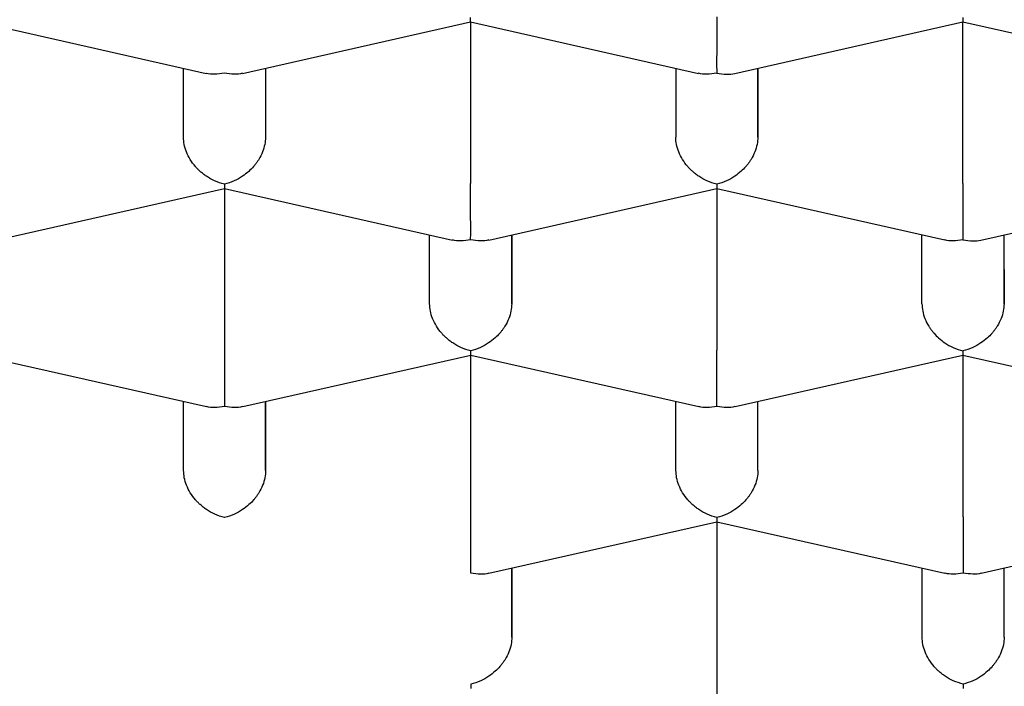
# Model space of a CAD drawing. Header units: millimetres. Extents: x 8 to 572, y 12 to 522.
# Tile 26 of 42: x 302.97 to 305.97, y 447.12 to 449.15. Entities that reach past the tile are written whole.
import ezdxf

# ---------------------------------------------------------------- set-up
doc = ezdxf.new("R2010")
doc.units = ezdxf.units.MM

msp = doc.modelspace()

# ---------------------------------------------------------------- linework, layer by layer
at = {"color": 7, "linetype": 'Continuous', "lineweight": 30}
for p, q in [((302.8398, 449.1468), (303.5349, 448.99)), ((303.6454, 448.9901), (304.3403, 449.1469)), ((304.3403, 449.1468), (305.0349, 448.9901)), ((304.3404, 449.1468), (304.3404, 448.6546)), ((305.1449, 448.9901), (305.8399, 449.1469)), ((305.8398, 449.147), (306.5349, 448.9903)), ((305.8404, 448.6547), (305.8404, 449.1469)), ((303.4653, 448.7955), (303.4652, 449.0058)), ((303.7152, 449.0058), (303.7153, 448.7956)), ((303.7153, 449.0058), (303.7153, 448.7956)), ((304.9652, 449.0059), (304.9653, 448.7956)), ((305.2152, 449.0059), (305.2153, 448.7957)), ((305.2153, 448.7957), (305.2153, 449.0059)), ((302.8956, 448.4824), (303.5901, 448.6392)), ((303.5901, 448.6393), (304.2852, 448.4825)), ((303.5906, 448.6391), (303.5906, 448.147)), ((304.3956, 448.4825), (305.0901, 448.6393)), ((305.0901, 448.6394), (305.7852, 448.4826)), ((305.0906, 448.6393), (305.0906, 448.1471)), ((305.8952, 448.4825), (306.5901, 448.6394)), ((304.2155, 448.288), (304.2154, 448.4982)), ((304.4654, 448.4983), (304.4655, 448.288)), ((304.4655, 448.288), (304.4655, 448.4983)), ((305.7155, 448.2881), (305.7154, 448.4984)), ((305.9654, 448.4984), (305.9655, 448.2881)), ((305.9655, 448.2881), (305.9655, 448.4984)), ((302.8403, 448.1316), (303.5354, 447.9749)), ((303.6459, 447.9749), (304.3408, 448.1317)), ((304.3408, 448.1316), (305.0354, 447.975)), ((304.3408, 447.6395), (304.3408, 448.1316)), ((305.1459, 447.975), (305.8403, 448.1317)), ((305.8403, 448.1318), (306.5354, 447.9751)), ((305.8408, 447.6396), (305.8408, 448.1317)), ((303.4658, 447.7804), (303.4657, 447.9906)), ((303.7157, 447.9907), (303.7158, 447.7804)), ((303.7158, 447.7804), (303.7158, 447.9907)), ((304.9658, 447.7805), (304.9657, 447.9907)), ((305.2158, 447.7805), (305.2157, 447.9908)), ((305.2158, 447.7805), (305.2158, 447.9908)), ((304.3961, 447.4674), (305.0906, 447.6241)), ((305.0905, 447.6242), (305.7856, 447.4675)), ((305.091, 447.6241), (305.091, 447.1319)), ((305.8961, 447.4675), (306.5906, 447.6242)), ((304.4659, 447.4831), (304.466, 447.2729)), ((304.466, 447.2729), (304.466, 447.4832)), ((305.716, 447.273), (305.7159, 447.4832)), ((305.966, 447.273), (305.9659, 447.4832)), ((305.966, 447.273), (305.966, 447.4833))]:
    msp.add_line(p, q, dxfattribs=at)
for points, knots in [([(295.565, 448.9143), (295.5658, 448.9481), (295.5674, 449.0158), (295.5805, 449.1173), (295.6013, 449.2185), (295.6307, 449.3194), (295.6684, 449.4199), (295.7144, 449.5198), (295.7687, 449.6191), (295.8312, 449.7178), (295.9018, 449.8155), (295.9811, 449.9132), (296.0695, 450.0106), (296.167, 450.1078), (296.2727, 450.2037), (296.3865, 450.2981), (296.5082, 450.391), (296.6378, 450.4822), (296.775, 450.5716), (296.9198, 450.6593), (297.0719, 450.745), (297.2327, 450.8295), (297.4024, 450.9126), (297.581, 450.9942), (297.7666, 451.0733), (297.959, 451.15), (298.1561, 451.2232), (298.3574, 451.2932), (298.5627, 451.3598), (298.7736, 451.4238), (298.9897, 451.485), (299.213, 451.5439), (299.4435, 451.6003), (299.6811, 451.6542), (299.9233, 451.7048), (300.1698, 451.7522), (300.4178, 451.7958), (300.667, 451.8358), (300.9172, 451.8721), (301.1704, 451.9052), (301.4262, 451.9349), (301.6868, 451.9616), (301.9521, 451.985), (302.2219, 452.0051), (302.4934, 452.0216), (302.7661, 452.0344), (303.0371, 452.0435), (303.3062, 452.0489), (303.573, 452.0509), (303.84, 452.0494), (304.1066, 452.0444), (304.3751, 452.0359), (304.6453, 452.0237), (304.917, 452.0078), (305.1871, 451.9882), (305.4554, 451.9651), (305.7188, 451.9387), (305.9773, 451.9091), (306.2308, 451.8764), (306.4814, 451.8405), (306.7288, 451.8013), (306.975, 451.7586), (307.2196, 451.7121), (307.4624, 451.662), (307.7008, 451.6086), (307.9343, 451.5521), (308.1605, 451.493), (308.3793, 451.4316), (308.5908, 451.368), (308.7968, 451.3016), (308.9971, 451.2327), (309.1932, 451.1605), (309.3847, 451.085), (309.5713, 451.0062), (309.751, 450.925), (309.9235, 450.8414), (310.0869, 450.7565), (310.2413, 450.6702), (310.387, 450.5828), (310.5252, 450.4936), (310.6558, 450.4026), (310.7797, 450.3091), (310.8964, 450.2131), (311.0058, 450.1147), (311.1066, 450.0148), (311.1986, 449.9137), (311.2829, 449.8098), (311.359, 449.7032), (311.4263, 449.5939), (311.4835, 449.4838), (311.531, 449.3721), (311.5683, 449.2591), (311.595, 449.1448), (311.6118, 449.0302), (311.614, 448.9536), (311.615, 448.9154)], [0, 0, 0, 0, 0.010304, 0.020615, 0.030929, 0.041241, 0.051545, 0.061848, 0.07216, 0.082474, 0.092786, 0.103089, 0.113676, 0.124271, 0.134869, 0.145465, 0.156051, 0.16663, 0.177218, 0.187809, 0.198397, 0.208976, 0.219862, 0.230758, 0.241657, 0.252553, 0.263439, 0.274018, 0.284606, 0.295197, 0.305785, 0.316364, 0.32725, 0.338146, 0.349045, 0.359941, 0.370827, 0.381406, 0.391994, 0.402585, 0.413172, 0.423752, 0.434638, 0.445534, 0.456433, 0.467328, 0.478215, 0.488794, 0.499382, 0.509973, 0.52056, 0.531139, 0.542026, 0.552922, 0.563821, 0.574716, 0.585603, 0.596182, 0.60677, 0.61736, 0.627948, 0.638527, 0.649414, 0.660309, 0.671208, 0.682104, 0.692991, 0.70357, 0.714157, 0.724748, 0.735336, 0.745915, 0.756802, 0.767697, 0.778596, 0.789492, 0.800378, 0.810958, 0.821545, 0.832136, 0.842724, 0.853303, 0.864189, 0.875085, 0.885984, 0.89688, 0.907766, 0.91917, 0.930581, 0.941993, 0.953397, 0.965044, 0.976698, 0.988353, 1, 1, 1, 1]), ([(304.3403, 449.1469), (304.3403, 449.1469), (304.3404, 449.1461), (304.3402, 449.1491), (304.3401, 449.1561), (304.3401, 449.1599)], [0, 0, 0, 0, 0.004211, 0.464951, 1, 1, 1, 1]), ([(305.0901, 449.1622), (305.0901, 449.1548), (305.0901, 449.1396), (305.0901, 449.1148), (305.0901, 449.0952), (305.0901, 449.0812), (305.0901, 449.0727), (305.0902, 449.0609), (305.09, 449.0451), (305.0898, 449.0256), (305.09, 449.0056), (305.0901, 448.996), (305.0902, 448.9908)], [0, 0, 0, 0, 0.111298, 0.227117, 0.348661, 0.390702, 0.433531, 0.477182, 0.573703, 0.692933, 0.835009, 1, 1, 1, 1]), ([(305.8401, 449.16), (305.84, 449.1562), (305.84, 449.149), (305.8398, 449.1466), (305.8398, 449.147), (305.8398, 449.147)], [0, 0, 0, 0, 0.536916, 0.99931, 1, 1, 1, 1]), ([(294.2401, 449.133), (294.2402, 449.1216), (294.2404, 449.1003), (294.2415, 449.0713), (294.2426, 449.0471), (294.2439, 449.0271), (294.2452, 449.009), (294.2465, 448.9926), (294.248, 448.9764), (294.2497, 448.9597), (294.2522, 448.9368), (294.2556, 448.9095), (294.2599, 448.8792), (294.2644, 448.8511), (294.2693, 448.8231), (294.2749, 448.7939), (294.2816, 448.7617), (294.2894, 448.7279), (294.2978, 448.6938), (294.3065, 448.6615), (294.3161, 448.6281), (294.3272, 448.5919), (294.3393, 448.5553), (294.3522, 448.5186), (294.3654, 448.4832), (294.3789, 448.449), (294.3902, 448.4217), (294.3995, 448.4001), (294.408, 448.3808), (294.4169, 448.3612), (294.4253, 448.3431), (294.4329, 448.3271), (294.4403, 448.3119), (294.448, 448.2963), (294.4566, 448.2794), (294.4658, 448.2615), (294.475, 448.244), (294.4839, 448.2275), (294.4929, 448.2111), (294.5031, 448.1929), (294.5152, 448.1717), (294.5283, 448.1493), (294.5429, 448.1252), (294.5586, 448.0999), (294.5759, 448.0727), (294.5944, 448.0444), (294.613, 448.0168), (294.6306, 447.9914), (294.6452, 447.9708), (294.6578, 447.9533), (294.67, 447.9368), (294.6848, 447.9169), (294.7037, 447.892), (294.7269, 447.8623), (294.7517, 447.8314), (294.777, 447.8008), (294.802, 447.7714), (294.8266, 447.743), (294.8506, 447.7162), (294.8727, 447.6919), (294.8925, 447.6705), (294.9108, 447.6512), (294.9296, 447.6316), (294.9509, 447.6097), (294.9755, 447.5849), (295.0023, 447.5584), (295.0301, 447.5317), (295.0578, 447.5055), (295.0853, 447.48), (295.1123, 447.4554), (295.1377, 447.4328), (295.1604, 447.4128), (295.1797, 447.3962), (295.1977, 447.3807), (295.2172, 447.3642), (295.2409, 447.3444), (295.2692, 447.3212), (295.3072, 447.2905), (295.3549, 447.253), (295.412, 447.2095), (295.4724, 447.1649), (295.5362, 447.1192), (295.5906, 447.0816), (295.6327, 447.0531), (295.6597, 447.0351), (295.6827, 447.02), (295.7014, 447.0078), (295.7159, 446.9984), (295.7274, 446.991), (295.7384, 446.984), (295.7517, 446.9755), (295.7687, 446.9647), (295.7885, 446.9523), (295.8201, 446.9326), (295.864, 446.9057), (295.9216, 446.8713), (295.9841, 446.8348), (296.0664, 446.788), (296.1679, 446.7323), (296.2886, 446.6691), (296.3821, 446.6222), (296.4455, 446.5912), (296.4765, 446.5763), (296.5039, 446.5633), (296.5275, 446.5521), (296.5473, 446.5427), (296.564, 446.535), (296.5797, 446.5277), (296.5995, 446.5185), (296.6263, 446.5062), (296.6612, 446.4904), (296.7025, 446.4719), (296.7485, 446.4516), (296.7971, 446.4304), (296.8681, 446.4), (296.9616, 446.361), (297.0714, 446.3169), (297.1754, 446.2764), (297.2752, 446.2386), (297.3797, 446.2003), (297.49, 446.1611), (297.5807, 446.1299), (297.6495, 446.1068), (297.6945, 446.0919), (297.7403, 446.0769), (297.7863, 446.062), (297.8307, 446.0479), (297.8736, 446.0344), (297.9134, 446.022), (297.9495, 446.0109), (297.9791, 446.0018), (298.0016, 445.9951), (298.0175, 445.9903), (298.0297, 445.9866), (298.0423, 445.9828), (298.0584, 445.978), (298.0786, 445.9721), (298.1083, 445.9633), (298.1477, 445.9518), (298.1969, 445.9377), (298.2574, 445.9205), (298.3304, 445.9002), (298.4175, 445.8765), (298.513, 445.8512), (298.6112, 445.8259), (298.7113, 445.8008), (298.8103, 445.7767), (298.9103, 445.753), (299.0084, 445.7305), (299.1037, 445.7092), (299.2125, 445.6855), (299.3334, 445.6601), (299.465, 445.6335), (299.5848, 445.6102), (299.6931, 445.5899), (299.7902, 445.5723), (299.8807, 445.5563), (299.9653, 445.5418), (300.0472, 445.5281), (300.1477, 445.5118), (300.2708, 445.4925), (300.4185, 445.4705), (300.5741, 445.4485), (300.7378, 445.4267), (300.9096, 445.4053), (301.0859, 445.3848), (301.266, 445.3655), (301.447, 445.3476), (301.6299, 445.331), (301.8125, 445.3161), (302.0239, 445.3005), (302.2642, 445.2852), (302.5329, 445.2714), (302.8, 445.2607), (303.0654, 445.2532), (303.3296, 445.2488), (303.5911, 445.2473), (303.8502, 445.2488), (304.1069, 445.2531), (304.3632, 445.2602), (304.6189, 445.2702), (304.8743, 445.283), (305.1309, 445.2988), (305.3886, 445.3176), (305.648, 445.3395), (305.909, 445.3648), (306.173, 445.3936), (306.4057, 445.422), (306.607, 445.4488), (306.7752, 445.4726), (306.9402, 445.4974), (307.0993, 445.5227), (307.251, 445.5481), (307.3954, 445.5734), (307.5327, 445.5986), (307.6631, 445.6236), (307.7783, 445.6465), (307.8796, 445.6673), (307.9698, 445.6863), (308.0618, 445.7062), (308.159, 445.7279), (308.2631, 445.7518), (308.3739, 445.778), (308.4911, 445.8066), (308.5934, 445.8325), (308.6796, 445.8548), (308.7481, 445.873), (308.8159, 445.8913), (308.8801, 445.9089), (308.9379, 445.9251), (308.9881, 445.9394), (309.0312, 445.9518), (309.0672, 445.9623), (309.0971, 445.9711), (309.121, 445.9781), (309.1404, 445.9839), (309.1589, 445.9895), (309.1799, 445.9958), (309.2083, 446.0044), (309.245, 446.0156), (309.2911, 446.0298), (309.3445, 446.0466), (309.4051, 446.0659), (309.4684, 446.0865), (309.5335, 446.108), (309.5996, 446.1303), (309.6679, 446.1537), (309.7361, 446.1777), (309.8023, 446.2013), (309.8774, 446.2287), (309.9604, 446.2597), (310.0499, 446.294), (310.1347, 446.3274), (310.2146, 446.3597), (310.29, 446.3909), (310.361, 446.421), (310.4289, 446.4504), (310.4945, 446.4794), (310.5452, 446.5023), (310.5809, 446.5186), (310.6009, 446.5279), (310.6172, 446.5354), (310.6291, 446.541), (310.6378, 446.5451), (310.6457, 446.5488), (310.6564, 446.5538), (310.6718, 446.5611), (310.6923, 446.5709), (310.7172, 446.5828), (310.7495, 446.5984), (310.79, 446.6183), (310.8394, 446.6429), (310.8933, 446.6702), (310.9595, 446.7045), (311.0348, 446.7445), (311.1042, 446.7827), (311.1584, 446.8131), (311.1983, 446.8359), (311.2373, 446.8586), (311.2755, 446.8811), (311.3126, 446.9034), (311.3474, 446.9245), (311.3771, 446.9429), (311.4013, 446.958), (311.4206, 446.9701), (311.4384, 446.9814), (311.4564, 446.993), (311.476, 447.0056), (311.5021, 447.0226), (311.5345, 447.044), (311.5731, 447.07), (311.6182, 447.1009), (311.6698, 447.1371), (311.7264, 447.178), (311.7815, 447.219), (311.8332, 447.2587), (311.8809, 447.2963), (311.9257, 447.3326), (311.9686, 447.3683), (312.0109, 447.4045), (312.0528, 447.4413), (312.0943, 447.4788), (312.1303, 447.5123), (312.1611, 447.5417), (312.1868, 447.5667), (312.2125, 447.5923), (312.2389, 447.619), (312.2668, 447.6479), (312.2962, 447.6791), (312.3256, 447.7113), (312.3536, 447.7427), (312.3827, 447.7762), (312.4121, 447.8111), (312.4412, 447.8468), (312.4669, 447.8795), (312.4897, 447.9092), (312.5074, 447.9328), (312.5211, 447.9515), (312.5319, 447.9664), (312.5437, 447.983), (312.5573, 448.0024), (312.5722, 448.0242), (312.5872, 448.0467), (312.6011, 448.0678), (312.6141, 448.0882), (312.6268, 448.1084), (312.6396, 448.1293), (312.6519, 448.1497), (312.6629, 448.1685), (312.6726, 448.1853), (312.6819, 448.2018), (312.6919, 448.2199), (312.7024, 448.2393), (312.7125, 448.2584), (312.7214, 448.2757), (312.7295, 448.2916), (312.7378, 448.3084), (312.7465, 448.3263), (312.7554, 448.345), (312.7634, 448.3623), (312.7704, 448.3779), (312.7765, 448.3917), (312.7823, 448.405), (312.7884, 448.4193), (312.7953, 448.4358), (312.8025, 448.4535), (312.8093, 448.4707), (312.8152, 448.4859), (312.8204, 448.4996), (312.8257, 448.5141), (312.8317, 448.5307), (312.8382, 448.5493), (312.8444, 448.5678), (312.85, 448.5847), (312.8547, 448.5995), (312.8591, 448.6137), (312.8639, 448.6296), (312.8694, 448.6486), (312.8751, 448.669), (312.8802, 448.6883), (312.8846, 448.7052), (312.8881, 448.7196), (312.8913, 448.7331), (312.8946, 448.747), (312.898, 448.7624), (312.9014, 448.7781), (312.9043, 448.7923), (312.9066, 448.8039), (312.9084, 448.8135), (312.9102, 448.8229), (312.9123, 448.8348), (312.915, 448.8504), (312.918, 448.8686), (312.9208, 448.8868), (312.9231, 448.9033), (312.9252, 448.9184), (312.927, 448.9328), (312.9287, 448.9479), (312.9305, 448.964), (312.9321, 448.9803), (312.9335, 448.9953), (312.9345, 449.008), (312.9353, 449.0189), (312.9361, 449.0304), (312.937, 449.044), (312.9379, 449.0617), (312.9389, 449.0832), (312.9396, 449.1085), (312.9398, 449.1266), (312.9399, 449.1363)], [0, 0, 0, 0, 0.0022977, 0.0043143, 0.0060504, 0.0075414, 0.0088821, 0.0100579, 0.0111187, 0.0122889, 0.0136228, 0.0160623, 0.0182198, 0.0202224, 0.0221675, 0.0243369, 0.0266072, 0.0292182, 0.0317436, 0.0341063, 0.0363695, 0.03914, 0.0421556, 0.0445172, 0.0473628, 0.0501369, 0.0522462, 0.0535427, 0.0550642, 0.0566577, 0.0580333, 0.0591844, 0.0602321, 0.0614337, 0.0627935, 0.0642063, 0.065686, 0.0669604, 0.0681023, 0.0695109, 0.0712464, 0.0730919, 0.0748065, 0.076988, 0.0791241, 0.0813188, 0.0837941, 0.0857982, 0.087476, 0.0888216, 0.0900808, 0.0915405, 0.0937559, 0.0963155, 0.0990148, 0.101563, 0.1040313, 0.1064197, 0.1087091, 0.1107697, 0.1125776, 0.1141592, 0.1157742, 0.1176764, 0.1198656, 0.1222715, 0.1246402, 0.1269486, 0.1292322, 0.1314537, 0.1335461, 0.1353489, 0.1368551, 0.1380697, 0.1395653, 0.141383, 0.1435228, 0.1459844, 0.1499217, 0.1540198, 0.1582599, 0.1626418, 0.1671654, 0.1692074, 0.1709726, 0.1724586, 0.1736655, 0.1745933, 0.175243, 0.1758638, 0.1767114, 0.177786, 0.1790779, 0.1804599, 0.1837264, 0.1872433, 0.1910105, 0.1950088, 0.2018433, 0.2086308, 0.2153712, 0.2172366, 0.2188981, 0.2203555, 0.2216091, 0.2226589, 0.2235049, 0.2242397, 0.2251401, 0.2266268, 0.2284404, 0.2305808, 0.2330228, 0.2355145, 0.2379911, 0.2437689, 0.2494627, 0.254095, 0.2587899, 0.2636866, 0.2687852, 0.2740857, 0.2760797, 0.2781009, 0.2801492, 0.2822246, 0.2842312, 0.2860331, 0.2878929, 0.2894673, 0.2907561, 0.2917596, 0.2923872, 0.2928243, 0.2933393, 0.2940321, 0.2949026, 0.2959509, 0.2978686, 0.2999688, 0.3022472, 0.3055779, 0.3092283, 0.3131984, 0.3174879, 0.3213779, 0.3254831, 0.3295443, 0.3334671, 0.3372515, 0.3408975, 0.3463476, 0.3514562, 0.3562235, 0.3601918, 0.3638882, 0.3673128, 0.3704657, 0.3734593, 0.3765424, 0.381746, 0.3872086, 0.39293, 0.3989102, 0.4051493, 0.4116472, 0.4180108, 0.42454, 0.4310415, 0.4375023, 0.4439225, 0.4534008, 0.4627894, 0.4720882, 0.4812975, 0.4904391, 0.4995766, 0.5084765, 0.5173765, 0.5262767, 0.5351772, 0.5440781, 0.5530357, 0.5621716, 0.5713022, 0.5806086, 0.5900911, 0.59975, 0.6059118, 0.6121435, 0.618306, 0.6242403, 0.6299462, 0.6354118, 0.6406498, 0.6456601, 0.6504427, 0.6540406, 0.6574984, 0.6610574, 0.6649163, 0.6690752, 0.6735343, 0.6782937, 0.6833535, 0.6861239, 0.6889768, 0.6918965, 0.694625, 0.6970712, 0.699235, 0.7010369, 0.7025814, 0.7038684, 0.7048979, 0.7056699, 0.7063887, 0.7072962, 0.7083979, 0.7100798, 0.7120939, 0.7144404, 0.7171192, 0.7201306, 0.7228942, 0.7258889, 0.7290814, 0.7322332, 0.735297, 0.7382729, 0.7427714, 0.7470526, 0.7511163, 0.7550773, 0.7588071, 0.7623298, 0.765765, 0.7691288, 0.7724211, 0.7736429, 0.7747234, 0.7755778, 0.7762061, 0.7766084, 0.7769676, 0.7774496, 0.7783126, 0.7794077, 0.7807349, 0.7822942, 0.7846146, 0.7873113, 0.7903774, 0.7935395, 0.7984218, 0.803198, 0.8055939, 0.8079622, 0.8103028, 0.8126158, 0.814901, 0.8171106, 0.8190562, 0.8204582, 0.8216642, 0.8227144, 0.823848, 0.8251047, 0.8264846, 0.8288798, 0.8314258, 0.8341012, 0.8378872, 0.8419003, 0.8458427, 0.8495449, 0.8530751, 0.8563639, 0.8596126, 0.8629036, 0.866236, 0.8696024, 0.8730008, 0.8751801, 0.8773837, 0.8796114, 0.8818918, 0.8843895, 0.8870799, 0.8898904, 0.8925554, 0.8950641, 0.8983767, 0.9013744, 0.9041024, 0.9065723, 0.9087838, 0.9099443, 0.9111564, 0.9124448, 0.9139978, 0.9158632, 0.9177327, 0.919422, 0.9209597, 0.9226123, 0.9242402, 0.925946, 0.9274444, 0.9287021, 0.929911, 0.9313244, 0.9329294, 0.9344485, 0.9357944, 0.9369413, 0.9381486, 0.939674, 0.941086, 0.9424436, 0.943642, 0.9446814, 0.9455967, 0.9466803, 0.9479334, 0.9493493, 0.9506862, 0.951823, 0.952781, 0.9537894, 0.9550797, 0.9565172, 0.9579591, 0.9592161, 0.960287, 0.9612512, 0.9623789, 0.9638343, 0.9654526, 0.9668965, 0.9681155, 0.9691827, 0.9700672, 0.9710841, 0.9722334, 0.9734574, 0.9745111, 0.9753536, 0.9760054, 0.9766124, 0.977407, 0.9786015, 0.9800282, 0.9813754, 0.9825744, 0.9836251, 0.9846582, 0.9857086, 0.9869141, 0.98816, 0.9892445, 0.9901639, 0.9909182, 0.991612, 0.9926561, 0.994017, 0.9956946, 0.997689, 1, 1, 1, 1]), ([(303.5902, 448.9907), (303.5801, 448.9891), (303.5613, 448.9862), (303.5429, 448.9879), (303.535, 448.9901), (303.535, 448.9902)], [0, 0, 0, 0, 0.534898, 0.995554, 1, 1, 1, 1]), ([(303.6454, 448.9902), (303.6453, 448.9902), (303.6376, 448.9876), (303.6189, 448.9864), (303.6002, 448.9892), (303.5902, 448.9907)], [0, 0, 0, 0, 0.004379, 0.465041, 1, 1, 1, 1]), ([(305.0902, 448.9908), (305.0801, 448.9892), (305.0613, 448.9863), (305.0429, 448.988), (305.035, 448.9902), (305.035, 448.9903)], [0, 0, 0, 0, 0.534898, 0.995554, 1, 1, 1, 1]), ([(305.0902, 448.9908), (305.1002, 448.9892), (305.1189, 448.9862), (305.1371, 448.9878), (305.1449, 448.9901), (305.1449, 448.9901)], [0, 0, 0, 0, 0.536824, 0.999139, 1, 1, 1, 1]), ([(295.1353, 448.9697), (295.136, 448.9671), (295.1388, 448.9575), (295.1433, 448.9425), (295.1485, 448.9257), (295.1531, 448.9114), (295.158, 448.8964), (295.1639, 448.8788), (295.1707, 448.8593), (295.1776, 448.8403), (295.1834, 448.8247), (295.1881, 448.812), (295.1928, 448.7999), (295.1984, 448.7856), (295.2046, 448.7704), (295.2105, 448.7559), (295.2155, 448.7439), (295.2198, 448.7339), (295.224, 448.724), (295.229, 448.7126), (295.235, 448.6991), (295.2419, 448.684), (295.2495, 448.6675), (295.2579, 448.6498), (295.2664, 448.6323), (295.2739, 448.6172), (295.28, 448.605), (295.2857, 448.5939), (295.2922, 448.5814), (295.3, 448.5665), (295.3086, 448.5505), (295.3201, 448.5295), (295.334, 448.5047), (295.3515, 448.4745), (295.3698, 448.444), (295.3886, 448.4138), (295.4059, 448.3868), (295.4205, 448.3647), (295.4334, 448.3454), (295.4456, 448.3275), (295.4582, 448.3095), (295.4707, 448.2917), (295.4843, 448.2729), (295.4998, 448.2518), (295.5157, 448.2306), (295.5304, 448.2114), (295.5434, 448.1947), (295.5568, 448.1777), (295.5717, 448.1592), (295.5871, 448.1404), (295.6014, 448.1232), (295.6145, 448.1076), (295.6281, 448.0917), (295.644, 448.0734), (295.6614, 448.0536), (295.6784, 448.0348), (295.6939, 448.0178), (295.7095, 448.0008), (295.7272, 447.9821), (295.7459, 447.9624), (295.7639, 447.9439), (295.7803, 447.9273), (295.797, 447.9105), (295.8163, 447.8915), (295.8387, 447.8697), (295.8625, 447.8471), (295.8868, 447.8243), (295.9121, 447.8011), (295.9359, 447.7797), (295.9571, 447.7609), (295.9741, 447.746), (295.9894, 447.7328), (296.0024, 447.7216), (296.0156, 447.7105), (296.0306, 447.6978), (296.0493, 447.6823), (296.0703, 447.665), (296.0925, 447.647), (296.115, 447.629), (296.137, 447.6117), (296.1624, 447.5919), (296.192, 447.5693), (296.2288, 447.5416), (296.2688, 447.5123), (296.31, 447.4827), (296.3497, 447.4549), (296.3881, 447.4285), (296.424, 447.4043), (296.4583, 447.3816), (296.4909, 447.3603), (296.525, 447.3384), (296.5607, 447.3159), (296.5968, 447.2935), (296.6317, 447.2722), (296.6621, 447.254), (296.6895, 447.2378), (296.7158, 447.2223), (296.7449, 447.2055), (296.776, 447.1877), (296.8066, 447.1704), (296.8341, 447.1551), (296.8568, 447.1426), (296.8757, 447.1323), (296.896, 447.1213), (296.9208, 447.108), (296.9522, 447.0913), (296.9882, 447.0724), (297.0287, 447.0515), (297.0762, 447.0274), (297.1308, 447.0002), (297.1932, 446.9699), (297.2478, 446.944), (297.2928, 446.923), (297.3252, 446.9081), (297.3552, 446.8945), (297.3816, 446.8826), (297.407, 446.8713), (297.4317, 446.8603), (297.4579, 446.8488), (297.4848, 446.8371), (297.5138, 446.8247), (297.545, 446.8114), (297.5881, 446.7933), (297.645, 446.7697), (297.7176, 446.7404), (297.7974, 446.709), (297.8823, 446.6764), (297.9703, 446.6437), (298.0751, 446.6058), (298.1975, 446.5631), (298.3054, 446.5271), (298.3797, 446.5031), (298.4175, 446.491), (298.4497, 446.4808), (298.4762, 446.4725), (298.4964, 446.4662), (298.5107, 446.4618), (298.5211, 446.4586), (298.5313, 446.4555), (298.5436, 446.4517), (298.5591, 446.4469), (298.5794, 446.4408), (298.6047, 446.4332), (298.6344, 446.4243), (298.6661, 446.4149), (298.7089, 446.4024), (298.7623, 446.387), (298.8262, 446.3689), (298.8895, 446.3514), (298.9522, 446.3344), (299.0142, 446.3178), (299.0758, 446.3018), (299.139, 446.2856), (299.2098, 446.2678), (299.2915, 446.2477), (299.3853, 446.2254), (299.4882, 446.2016), (299.6006, 446.1765), (299.7225, 446.1504), (299.8542, 446.1232), (299.9994, 446.0947), (300.1535, 446.0659), (300.3112, 446.0381), (300.4635, 446.0127), (300.61, 445.9896), (300.7574, 445.9676), (300.9048, 445.9469), (301.0513, 445.9275), (301.1891, 445.9104), (301.3181, 445.8953), (301.4381, 445.8821), (301.549, 445.8705), (301.6538, 445.8602), (301.7551, 445.8507), (301.8566, 445.8418), (301.9587, 445.8334), (302.0623, 445.8253), (302.2116, 445.8145), (302.4087, 445.802), (302.6558, 445.7893), (302.9099, 445.7794), (303.1664, 445.7725), (303.4247, 445.7689), (303.6845, 445.7684), (303.9124, 445.7709), (304.1074, 445.775), (304.2696, 445.7797), (304.4365, 445.7858), (304.6101, 445.7937), (304.7907, 445.8034), (304.978, 445.8152), (305.1709, 445.8292), (305.369, 445.8455), (305.5724, 445.8644), (305.7806, 445.886), (305.9855, 445.9095), (306.1865, 445.9349), (306.3832, 445.9618), (306.583, 445.9915), (306.7855, 446.024), (306.9893, 446.0592), (307.1928, 446.097), (307.3943, 446.1371), (307.5935, 446.1795), (307.7866, 446.2234), (307.9736, 446.2685), (308.1546, 446.3148), (308.2963, 446.3531), (308.3985, 446.3818), (308.4599, 446.3994), (308.5142, 446.4153), (308.5611, 446.4292), (308.6007, 446.4411), (308.6334, 446.451), (308.6596, 446.4591), (308.682, 446.466), (308.7039, 446.4728), (308.7285, 446.4806), (308.7568, 446.4895), (308.791, 446.5004), (308.8314, 446.5134), (308.8784, 446.5288), (308.9299, 446.5459), (308.9922, 446.567), (309.0652, 446.5922), (309.1489, 446.622), (309.2241, 446.6493), (309.2896, 446.6738), (309.3448, 446.6948), (309.4023, 446.7171), (309.4492, 446.7355), (309.4854, 446.75), (309.51, 446.76), (309.5353, 446.7703), (309.5612, 446.7809), (309.586, 446.7912), (309.6087, 446.8007), (309.6272, 446.8085), (309.6408, 446.8142), (309.6509, 446.8185), (309.6638, 446.824), (309.6839, 446.8326), (309.7131, 446.8452), (309.7494, 446.8611), (309.797, 446.8822), (309.8523, 446.9072), (309.9113, 446.9345), (309.9663, 446.9604), (310.017, 446.9849), (310.0637, 447.0078), (310.1064, 447.0291), (310.1494, 447.0509), (310.192, 447.0728), (310.2335, 447.0946), (310.2693, 447.1137), (310.296, 447.1281), (310.3165, 447.1393), (310.3338, 447.1488), (310.3545, 447.1603), (310.3785, 447.1736), (310.4045, 447.1883), (310.4322, 447.2041), (310.4597, 447.22), (310.486, 447.2354), (310.5107, 447.25), (310.5392, 447.2671), (310.5734, 447.2878), (310.6128, 447.3121), (310.6522, 447.3369), (310.6898, 447.361), (310.727, 447.3853), (310.7641, 447.4099), (310.8012, 447.4351), (310.8383, 447.4607), (310.8768, 447.4878), (310.9167, 447.5165), (310.9551, 447.5447), (310.9902, 447.5711), (311.0193, 447.5934), (311.0452, 447.6136), (311.0686, 447.632), (311.0924, 447.6511), (311.1158, 447.6702), (311.1374, 447.688), (311.1552, 447.7029), (311.1695, 447.7149), (311.1824, 447.7259), (311.1969, 447.7384), (311.2139, 447.7532), (311.2325, 447.7695), (311.2571, 447.7914), (311.2857, 447.8175), (311.3189, 447.8484), (311.3469, 447.8752), (311.37, 447.8977), (311.3864, 447.9139), (311.4008, 447.9284), (311.4152, 447.943), (311.4311, 447.9593), (311.4481, 447.9771), (311.4646, 447.9946), (311.4795, 448.0105), (311.4937, 448.0261), (311.5093, 448.0432), (311.5264, 448.0623), (311.5432, 448.0815), (311.5571, 448.0977), (311.5687, 448.1113), (311.5796, 448.1242), (311.5919, 448.1391), (311.6053, 448.1554), (311.6198, 448.1733), (311.634, 448.1913), (311.6489, 448.2104), (311.6661, 448.2328), (311.6849, 448.258), (311.7036, 448.2837), (311.7203, 448.3071), (311.7361, 448.3297), (311.7501, 448.3504), (311.7622, 448.3685), (311.7728, 448.3846), (311.7841, 448.4021), (311.7962, 448.4213), (311.8091, 448.4421), (311.8221, 448.4636), (311.8343, 448.4843), (311.8457, 448.5039), (311.8571, 448.524), (311.8679, 448.5436), (311.8779, 448.5622), (311.8861, 448.5776), (311.8931, 448.5911), (311.8989, 448.6024), (311.9045, 448.6136), (311.9124, 448.6295), (311.9226, 448.6503), (311.9339, 448.6743), (311.944, 448.6964), (311.9525, 448.7155), (311.9589, 448.7303), (311.9641, 448.7425), (311.9691, 448.7544), (311.9752, 448.7691), (311.9816, 448.785), (311.9875, 448.8001), (311.9928, 448.8138), (311.9984, 448.8288), (312.0052, 448.8473), (312.0127, 448.8684), (312.0198, 448.8891), (312.0256, 448.9069), (312.0307, 448.9227), (312.0363, 448.9404), (312.0405, 448.9544), (312.0429, 448.9628), (312.0432, 448.9638)], [0, 0, 0, 0, 0.000534, 0.001996, 0.003218, 0.00424, 0.005421, 0.006816, 0.008447, 0.010106, 0.011377, 0.012216, 0.013167, 0.014326, 0.015673, 0.01689, 0.017863, 0.018598, 0.019325, 0.020293, 0.021408, 0.022657, 0.02402, 0.025498, 0.027066, 0.028386, 0.029285, 0.03012, 0.031172, 0.032444, 0.033888, 0.035239, 0.037798, 0.040213, 0.04301, 0.045703, 0.048104, 0.050082, 0.051551, 0.05323, 0.054851, 0.056371, 0.057998, 0.059936, 0.062094, 0.063778, 0.065177, 0.066709, 0.068462, 0.070328, 0.071945, 0.073283, 0.074696, 0.076442, 0.078482, 0.080324, 0.081828, 0.083372, 0.085218, 0.087273, 0.089102, 0.090654, 0.092155, 0.094064, 0.096298, 0.098658, 0.100851, 0.103188, 0.105719, 0.107402, 0.108967, 0.110326, 0.11148, 0.112438, 0.113786, 0.115442, 0.117336, 0.119252, 0.121174, 0.12307, 0.124806, 0.127524, 0.130414, 0.13385, 0.137241, 0.140237, 0.143117, 0.146076, 0.148458, 0.150891, 0.153409, 0.156033, 0.158745, 0.16128, 0.163552, 0.165225, 0.167067, 0.169099, 0.171321, 0.173552, 0.175419, 0.176956, 0.178165, 0.179253, 0.181053, 0.183144, 0.185526, 0.188196, 0.191091, 0.194776, 0.198731, 0.202953, 0.205036, 0.207101, 0.208943, 0.210553, 0.211929, 0.213552, 0.215048, 0.216661, 0.218391, 0.22024, 0.222212, 0.226037, 0.230252, 0.234857, 0.239762, 0.244688, 0.249616, 0.25713, 0.264649, 0.266928, 0.268917, 0.270605, 0.271992, 0.27308, 0.273756, 0.274225, 0.274699, 0.275338, 0.276145, 0.277118, 0.278478, 0.280064, 0.281713, 0.283349, 0.286631, 0.289863, 0.293044, 0.296174, 0.299254, 0.302284, 0.305296, 0.308558, 0.312666, 0.317176, 0.32209, 0.327406, 0.333124, 0.339244, 0.345766, 0.353185, 0.360321, 0.36715, 0.373671, 0.379884, 0.386691, 0.393087, 0.399074, 0.404652, 0.409821, 0.414582, 0.418936, 0.423287, 0.427574, 0.431913, 0.436303, 0.440745, 0.450844, 0.461199, 0.471809, 0.482675, 0.493237, 0.50403, 0.515053, 0.521656, 0.528375, 0.535334, 0.542544, 0.55016, 0.558038, 0.566178, 0.574581, 0.583247, 0.592176, 0.60137, 0.609783, 0.618406, 0.627241, 0.636286, 0.645543, 0.654832, 0.664171, 0.673512, 0.682854, 0.691734, 0.700616, 0.709499, 0.712952, 0.716095, 0.718871, 0.721281, 0.723325, 0.725004, 0.726356, 0.727407, 0.728501, 0.729793, 0.731284, 0.732973, 0.735219, 0.73774, 0.740537, 0.743555, 0.747877, 0.752467, 0.757328, 0.76032, 0.763405, 0.766588, 0.770024, 0.771397, 0.772818, 0.774288, 0.775807, 0.777343, 0.778648, 0.779826, 0.780614, 0.781079, 0.781617, 0.782919, 0.78466, 0.786839, 0.789458, 0.793297, 0.796961, 0.800397, 0.803604, 0.806582, 0.809331, 0.81185, 0.81495, 0.817689, 0.820078, 0.822118, 0.823062, 0.824234, 0.825642, 0.827286, 0.829159, 0.831022, 0.833052, 0.834903, 0.836576, 0.83827, 0.840958, 0.84392, 0.846825, 0.849602, 0.852276, 0.855189, 0.858026, 0.860791, 0.863739, 0.867057, 0.870329, 0.873075, 0.875689, 0.877535, 0.879561, 0.881602, 0.883633, 0.885596, 0.887246, 0.8883, 0.889361, 0.890654, 0.892178, 0.893924, 0.895676, 0.898921, 0.90187, 0.905048, 0.906959, 0.908566, 0.909874, 0.91124, 0.912846, 0.914667, 0.916423, 0.917929, 0.919287, 0.9209, 0.922838, 0.924761, 0.926358, 0.927422, 0.928597, 0.929981, 0.931571, 0.933149, 0.934965, 0.936549, 0.938415, 0.941099, 0.943403, 0.945359, 0.947401, 0.949463, 0.950852, 0.952199, 0.953728, 0.955433, 0.957244, 0.959146, 0.960997, 0.962592, 0.964205, 0.966137, 0.967572, 0.968922, 0.970054, 0.970967, 0.971781, 0.972855, 0.974949, 0.976974, 0.978812, 0.98041, 0.981702, 0.982435, 0.983388, 0.98461, 0.986025, 0.987264, 0.988275, 0.989358, 0.99087, 0.992744, 0.994423, 0.995834, 0.996987, 0.998265, 0.999785, 1, 1, 1, 1]), ([(311.615, 448.9154), (311.6145, 448.8873), (311.6134, 448.831), (311.6044, 448.7467), (311.59, 448.6624), (311.5696, 448.578), (311.5433, 448.4937), (311.5091, 448.4043), (311.4656, 448.3098), (311.4113, 448.2104), (311.3488, 448.1118), (311.2782, 448.0141), (311.1989, 447.9164), (311.1105, 447.8189), (311.013, 447.7218), (310.9073, 447.6259), (310.7935, 447.5315), (310.6718, 447.4387), (310.5423, 447.3475), (310.405, 447.2581), (310.2602, 447.1705), (310.1081, 447.0848), (309.9473, 447.0003), (309.7776, 446.9173), (309.5991, 446.8358), (309.4134, 446.7566), (309.221, 446.6801), (309.024, 446.6068), (308.8226, 446.5369), (308.6173, 446.4702), (308.4064, 446.4063), (308.1903, 446.3451), (307.967, 446.2862), (307.7365, 446.2297), (307.4989, 446.1758), (307.2567, 446.1251), (307.0103, 446.0777), (306.7623, 446.0341), (306.513, 445.9941), (306.2628, 445.9577), (306.0096, 445.9246), (305.7538, 445.8948), (305.4932, 445.868), (305.2279, 445.8446), (304.9581, 445.8245), (304.6866, 445.8079), (304.4139, 445.7951), (304.1403, 445.7859), (303.8661, 445.7803), (303.6108, 445.7786), (303.3748, 445.7798), (303.1583, 445.7833), (302.9417, 445.789), (302.725, 445.797), (302.5085, 445.8073), (302.2788, 445.8208), (302.0361, 445.8379), (301.7811, 445.8593), (301.5278, 445.8839), (301.2768, 445.9117), (301.026, 445.943), (300.7758, 445.9777), (300.5263, 446.0161), (300.2802, 446.0578), (300.0378, 446.1025), (299.7998, 446.1504), (299.5664, 446.2012), (299.3377, 446.255), (299.1137, 446.3118), (298.8946, 446.3713), (298.6787, 446.4343), (298.4664, 446.5008), (298.258, 446.5707), (298.0558, 446.6433), (297.8601, 446.7186), (297.673, 446.7957), (297.4943, 446.8745), (297.3241, 446.9548), (297.1607, 447.0373), (297.0045, 447.1219), (296.8542, 447.2092), (296.7101, 447.2994), (296.5727, 447.3923), (296.4435, 447.487), (296.3226, 447.5834), (296.2113, 447.6804), (296.1095, 447.7779), (296.0169, 447.8757), (295.9327, 447.9747), (295.8569, 448.0747), (295.789, 448.1766), (295.7295, 448.2803), (295.6785, 448.3858), (295.6368, 448.4919), (295.6044, 448.5985), (295.5817, 448.7045), (295.5676, 448.8098), (295.5659, 448.8794), (295.565, 448.9143)], [0, 0, 0, 0, 0.0085622, 0.0171259, 0.025688, 0.0343066, 0.0429267, 0.0515453, 0.0618487, 0.0721603, 0.0824746, 0.0927862, 0.1030897, 0.1136762, 0.1242714, 0.1348697, 0.1454649, 0.1560514, 0.1666305, 0.1772183, 0.1878091, 0.198397, 0.208976, 0.2198623, 0.230758, 0.241657, 0.2525528, 0.263439, 0.2740181, 0.2846059, 0.2951967, 0.3057846, 0.3163636, 0.3272499, 0.3381456, 0.3490446, 0.3599404, 0.3708266, 0.3814057, 0.3919935, 0.4025843, 0.4131722, 0.4237512, 0.4346374, 0.4455332, 0.4564322, 0.467328, 0.4782142, 0.4891007, 0.5, 0.5085924, 0.5171863, 0.5257787, 0.5344281, 0.543079, 0.5517284, 0.5620685, 0.5724167, 0.5827677, 0.593116, 0.603456, 0.6140822, 0.6247173, 0.6353553, 0.6459904, 0.6566166, 0.6671956, 0.6777835, 0.6883743, 0.6989621, 0.7095412, 0.7204274, 0.7313232, 0.7422222, 0.7531179, 0.7640042, 0.7745832, 0.7851711, 0.7957619, 0.8063497, 0.8169288, 0.827815, 0.8387108, 0.8496098, 0.8605055, 0.8713918, 0.8819708, 0.8925587, 0.9031495, 0.9137373, 0.9243164, 0.9352026, 0.9460984, 0.9569974, 0.9678931, 0.9787794, 0.9893838, 1, 1, 1, 1]), ([(303.5903, 448.6523), (303.5802, 448.6552), (303.5615, 448.6607), (303.5399, 448.6732), (303.5255, 448.6836), (303.5164, 448.6912), (303.5086, 448.6986), (303.4979, 448.7101), (303.4854, 448.727), (303.4739, 448.7501), (303.4667, 448.7733), (303.4657, 448.7882), (303.4653, 448.7955)], [0, 0, 0, 0, 0.16497, 0.307043, 0.369569, 0.426389, 0.477525, 0.523007, 0.65131, 0.772854, 0.888682, 1, 1, 1, 1]), ([(303.7153, 448.7956), (303.7149, 448.7882), (303.7139, 448.7733), (303.7067, 448.7501), (303.6979, 448.7324), (303.6899, 448.7202), (303.6846, 448.7129), (303.6764, 448.703), (303.6635, 448.6901), (303.644, 448.6751), (303.6191, 448.6607), (303.6004, 448.6552), (303.5903, 448.6523)], [0, 0, 0, 0, 0.111298, 0.227117, 0.348661, 0.390702, 0.433531, 0.477182, 0.573703, 0.692933, 0.835009, 1, 1, 1, 1]), ([(305.0903, 448.6524), (305.0802, 448.6553), (305.0615, 448.6608), (305.0399, 448.6733), (305.0255, 448.6837), (305.0164, 448.6913), (305.0086, 448.6987), (304.9979, 448.7102), (304.9854, 448.7271), (304.9739, 448.7502), (304.9667, 448.7734), (304.9657, 448.7883), (304.9653, 448.7956)], [0, 0, 0, 0, 0.16497, 0.307043, 0.369569, 0.426389, 0.477525, 0.523007, 0.65131, 0.772854, 0.888682, 1, 1, 1, 1]), ([(305.2153, 448.7957), (305.2149, 448.7883), (305.2139, 448.7734), (305.2067, 448.7502), (305.1979, 448.7325), (305.1899, 448.7203), (305.1846, 448.713), (305.1764, 448.7031), (305.1635, 448.6902), (305.144, 448.6752), (305.1191, 448.6608), (305.1004, 448.6553), (305.0903, 448.6524)], [0, 0, 0, 0, 0.111298, 0.227117, 0.348661, 0.390702, 0.433531, 0.477182, 0.573703, 0.692933, 0.835009, 1, 1, 1, 1]), ([(303.5903, 448.6523), (303.5903, 448.6484), (303.5902, 448.6413), (303.59, 448.6388), (303.5901, 448.6393), (303.5901, 448.6393)], [0, 0, 0, 0, 0.536916, 0.99931, 1, 1, 1, 1]), ([(304.3404, 448.4831), (304.3404, 448.4883), (304.3405, 448.498), (304.3407, 448.5153), (304.3406, 448.5291), (304.3405, 448.5387), (304.3404, 448.5478), (304.3403, 448.5618), (304.3404, 448.5815), (304.3405, 448.6072), (304.3404, 448.632), (304.3404, 448.6472), (304.3404, 448.6546)], [0, 0, 0, 0, 0.16497, 0.307043, 0.369569, 0.426389, 0.477525, 0.523007, 0.65131, 0.772854, 0.888682, 1, 1, 1, 1]), ([(305.0903, 448.6524), (305.0903, 448.6485), (305.0902, 448.6414), (305.09, 448.6389), (305.0901, 448.6394), (305.0901, 448.6394)], [0, 0, 0, 0, 0.536916, 0.99931, 1, 1, 1, 1]), ([(305.8404, 448.6547), (305.8404, 448.6473), (305.8403, 448.6321), (305.8403, 448.6073), (305.8403, 448.5877), (305.8403, 448.5737), (305.8404, 448.5652), (305.8404, 448.5534), (305.8402, 448.5376), (305.8401, 448.5181), (305.8402, 448.4981), (305.8403, 448.4884), (305.8404, 448.4832)], [0, 0, 0, 0, 0.111298, 0.227117, 0.348661, 0.390702, 0.433531, 0.477182, 0.573703, 0.692933, 0.835009, 1, 1, 1, 1]), ([(304.3404, 448.4831), (304.3303, 448.4816), (304.3115, 448.4787), (304.2932, 448.4804), (304.2853, 448.4826), (304.2852, 448.4826)], [0, 0, 0, 0, 0.534898, 0.995554, 1, 1, 1, 1]), ([(304.3956, 448.4827), (304.3955, 448.4826), (304.3878, 448.4801), (304.3692, 448.4789), (304.3505, 448.4817), (304.3404, 448.4831)], [0, 0, 0, 0, 0.004379, 0.465041, 1, 1, 1, 1]), ([(305.8404, 448.4832), (305.8303, 448.4817), (305.8115, 448.4788), (305.7932, 448.4805), (305.7853, 448.4827), (305.7852, 448.4827)], [0, 0, 0, 0, 0.534898, 0.995554, 1, 1, 1, 1]), ([(305.8404, 448.4832), (305.8504, 448.4817), (305.8691, 448.4787), (305.8873, 448.4803), (305.8951, 448.4825), (305.8952, 448.4825)], [0, 0, 0, 0, 0.536824, 0.999139, 1, 1, 1, 1]), ([(304.3405, 448.1448), (304.3305, 448.1477), (304.3117, 448.1532), (304.2902, 448.1656), (304.2757, 448.1761), (304.2666, 448.1837), (304.2589, 448.191), (304.2481, 448.2026), (304.2357, 448.2195), (304.2241, 448.2425), (304.2169, 448.2657), (304.216, 448.2807), (304.2155, 448.288)], [0, 0, 0, 0, 0.16497, 0.307043, 0.369569, 0.426389, 0.477525, 0.523007, 0.65131, 0.772854, 0.888682, 1, 1, 1, 1]), ([(304.4655, 448.288), (304.4651, 448.2807), (304.4642, 448.2657), (304.4569, 448.2426), (304.4481, 448.2249), (304.4402, 448.2127), (304.4348, 448.2054), (304.4266, 448.1955), (304.4138, 448.1826), (304.3942, 448.1675), (304.3693, 448.1532), (304.3506, 448.1477), (304.3405, 448.1448)], [0, 0, 0, 0, 0.111298, 0.227117, 0.348661, 0.390702, 0.433531, 0.477182, 0.573703, 0.692933, 0.835009, 1, 1, 1, 1]), ([(305.7155, 448.2881), (305.716, 448.2808), (305.7168, 448.2658), (305.724, 448.2426), (305.7329, 448.225), (305.7409, 448.2128), (305.7463, 448.2055), (305.7545, 448.1956), (305.7672, 448.1826), (305.7865, 448.1674), (305.8116, 448.1532), (305.8304, 448.1478), (305.8405, 448.1449)], [0, 0, 0, 0, 0.111298, 0.227117, 0.348661, 0.390702, 0.433531, 0.477182, 0.573703, 0.692933, 0.835009, 1, 1, 1, 1]), ([(305.9655, 448.2881), (305.9651, 448.2808), (305.9642, 448.2658), (305.9569, 448.2427), (305.9481, 448.225), (305.9402, 448.2128), (305.9348, 448.2055), (305.9266, 448.1956), (305.9138, 448.1827), (305.8942, 448.1676), (305.8693, 448.1533), (305.8506, 448.1478), (305.8405, 448.1449)], [0, 0, 0, 0, 0.111298, 0.227117, 0.348661, 0.390702, 0.433531, 0.477182, 0.573703, 0.692933, 0.835009, 1, 1, 1, 1]), ([(303.5906, 448.147), (303.5906, 448.1395), (303.5906, 448.1244), (303.5905, 448.0996), (303.5905, 448.0799), (303.5906, 448.0659), (303.5906, 448.0574), (303.5906, 448.0457), (303.5905, 448.0298), (303.5903, 448.0103), (303.5905, 447.9904), (303.5906, 447.9807), (303.5906, 447.9755)], [0, 0, 0, 0, 0.111298, 0.227117, 0.348661, 0.390702, 0.433531, 0.477182, 0.573703, 0.692933, 0.835009, 1, 1, 1, 1]), ([(304.3408, 448.1318), (304.3408, 448.1318), (304.3408, 448.1309), (304.3407, 448.134), (304.3406, 448.141), (304.3405, 448.1448)], [0, 0, 0, 0, 0.004211, 0.464951, 1, 1, 1, 1]), ([(305.0906, 447.9756), (305.0907, 447.9808), (305.0908, 447.9905), (305.0909, 448.0078), (305.0908, 448.0216), (305.0907, 448.0312), (305.0906, 448.0403), (305.0906, 448.0543), (305.0906, 448.074), (305.0907, 448.0996), (305.0906, 448.1245), (305.0906, 448.1396), (305.0906, 448.1471)], [0, 0, 0, 0, 0.16497, 0.307043, 0.369569, 0.426389, 0.477525, 0.523007, 0.65131, 0.772854, 0.888682, 1, 1, 1, 1]), ([(305.8405, 448.1449), (305.8405, 448.141), (305.8404, 448.1339), (305.8403, 448.1314), (305.8403, 448.1318), (305.8403, 448.1318)], [0, 0, 0, 0, 0.536916, 0.99931, 1, 1, 1, 1]), ([(303.5906, 447.9755), (303.5805, 447.974), (303.5618, 447.9711), (303.5434, 447.9728), (303.5355, 447.975), (303.5354, 447.975)], [0, 0, 0, 0, 0.534898, 0.995554, 1, 1, 1, 1]), ([(303.6458, 447.975), (303.6457, 447.975), (303.638, 447.9724), (303.6194, 447.9712), (303.6007, 447.974), (303.5906, 447.9755)], [0, 0, 0, 0, 0.004379, 0.465041, 1, 1, 1, 1]), ([(305.0906, 447.9756), (305.0805, 447.9741), (305.0618, 447.9712), (305.0434, 447.9729), (305.0355, 447.9751), (305.0354, 447.9751)], [0, 0, 0, 0, 0.534898, 0.995554, 1, 1, 1, 1]), ([(305.1458, 447.9751), (305.1457, 447.9751), (305.138, 447.9726), (305.1194, 447.9714), (305.1007, 447.9741), (305.0906, 447.9756)], [0, 0, 0, 0, 0.004379, 0.465041, 1, 1, 1, 1]), ([(303.5908, 447.6371), (303.5807, 447.6401), (303.562, 447.6455), (303.5404, 447.658), (303.5259, 447.6685), (303.5169, 447.6761), (303.5091, 447.6834), (303.4983, 447.695), (303.4859, 447.7118), (303.4743, 447.7349), (303.4671, 447.7581), (303.4662, 447.7731), (303.4658, 447.7804)], [0, 0, 0, 0, 0.16497, 0.307043, 0.3695689, 0.4263889, 0.4775247, 0.5230066, 0.6513096, 0.7728537, 0.8886823, 1, 1, 1, 1]), ([(303.7158, 447.7804), (303.7153, 447.7731), (303.7144, 447.7581), (303.7072, 447.7349), (303.6983, 447.7173), (303.6904, 447.7051), (303.685, 447.6978), (303.6769, 447.6878), (303.664, 447.675), (303.6445, 447.6599), (303.6196, 447.6455), (303.6008, 447.6401), (303.5908, 447.6371)], [0, 0, 0, 0, 0.111299, 0.227118, 0.348662, 0.390702, 0.433532, 0.477182, 0.573704, 0.692934, 0.83501, 1, 1, 1, 1]), ([(305.0908, 447.6372), (305.0807, 447.6402), (305.062, 447.6456), (305.0404, 447.6581), (305.0259, 447.6686), (305.0169, 447.6762), (305.0091, 447.6835), (304.9983, 447.6951), (304.9859, 447.712), (304.9743, 447.735), (304.9671, 447.7582), (304.9662, 447.7732), (304.9658, 447.7805)], [0, 0, 0, 0, 0.16497, 0.307043, 0.369569, 0.426389, 0.477525, 0.523007, 0.65131, 0.772854, 0.888682, 1, 1, 1, 1]), ([(305.2158, 447.7805), (305.2153, 447.7732), (305.2144, 447.7582), (305.2072, 447.735), (305.1983, 447.7174), (305.1904, 447.7052), (305.185, 447.6979), (305.1769, 447.688), (305.164, 447.6751), (305.1445, 447.66), (305.1196, 447.6456), (305.1008, 447.6402), (305.0908, 447.6372)], [0, 0, 0, 0, 0.111298, 0.227117, 0.348661, 0.390702, 0.433531, 0.477182, 0.573703, 0.692933, 0.835009, 1, 1, 1, 1]), ([(304.3408, 447.468), (304.3409, 447.4732), (304.341, 447.4829), (304.3411, 447.5002), (304.341, 447.5139), (304.341, 447.5236), (304.3409, 447.5327), (304.3408, 447.5467), (304.3409, 447.5664), (304.3409, 447.592), (304.3409, 447.6169), (304.3408, 447.632), (304.3408, 447.6395)], [0, 0, 0, 0, 0.164971, 0.307045, 0.369571, 0.42639, 0.477526, 0.523007, 0.65131, 0.772854, 0.888683, 1, 1, 1, 1]), ([(305.0908, 447.6372), (305.0907, 447.6334), (305.0906, 447.6263), (305.0905, 447.6238), (305.0905, 447.6242), (305.0905, 447.6242)], [0, 0, 0, 0, 0.534807, 0.995385, 1, 1, 1, 1]), ([(305.8408, 447.6396), (305.8408, 447.6321), (305.8408, 447.617), (305.8407, 447.5921), (305.8408, 447.5725), (305.8408, 447.5585), (305.8408, 447.55), (305.8408, 447.5382), (305.8407, 447.5224), (305.8405, 447.5029), (305.8407, 447.483), (305.8408, 447.4733), (305.8408, 447.4681)], [0, 0, 0, 0, 0.111298, 0.227117, 0.348661, 0.390702, 0.433531, 0.477182, 0.573703, 0.692933, 0.835009, 1, 1, 1, 1]), ([(304.396, 447.4675), (304.396, 447.4675), (304.3882, 447.4649), (304.3696, 447.4637), (304.3509, 447.4665), (304.3408, 447.468)], [0, 0, 0, 0, 0.004378, 0.465041, 1, 1, 1, 1]), ([(305.8408, 447.4681), (305.8308, 447.4665), (305.812, 447.4636), (305.7936, 447.4654), (305.7857, 447.4676), (305.7856, 447.4676)], [0, 0, 0, 0, 0.534898, 0.995554, 1, 1, 1, 1]), ([(305.896, 447.4676), (305.896, 447.4676), (305.8882, 447.465), (305.8696, 447.4638), (305.8509, 447.4666), (305.8408, 447.4681)], [0, 0, 0, 0, 0.004379, 0.465041, 1, 1, 1, 1]), ([(304.466, 447.2729), (304.4655, 447.2656), (304.4646, 447.2506), (304.4574, 447.2274), (304.4486, 447.2098), (304.4406, 447.1976), (304.4353, 447.1903), (304.4271, 447.1803), (304.4142, 447.1675), (304.3947, 447.1524), (304.3698, 447.138), (304.3511, 447.1326), (304.341, 447.1296)], [0, 0, 0, 0, 0.111298, 0.227117, 0.348661, 0.390702, 0.433531, 0.477182, 0.573703, 0.692933, 0.835009, 1, 1, 1, 1]), ([(305.841, 447.1297), (305.8309, 447.1327), (305.8122, 447.1381), (305.7906, 447.1506), (305.7761, 447.1611), (305.7671, 447.1686), (305.7593, 447.176), (305.7486, 447.1875), (305.7361, 447.2044), (305.7246, 447.2275), (305.7173, 447.2507), (305.7164, 447.2656), (305.716, 447.273)], [0, 0, 0, 0, 0.16497, 0.307043, 0.369569, 0.426389, 0.477525, 0.523007, 0.65131, 0.772854, 0.888682, 1, 1, 1, 1]), ([(305.966, 447.273), (305.9655, 447.2657), (305.9646, 447.2507), (305.9574, 447.2275), (305.9486, 447.2099), (305.9406, 447.1977), (305.9353, 447.1904), (305.9271, 447.1804), (305.9142, 447.1676), (305.8947, 447.1525), (305.8698, 447.1381), (305.8511, 447.1327), (305.841, 447.1297)], [0, 0, 0, 0, 0.111298, 0.227117, 0.348661, 0.390702, 0.433531, 0.477182, 0.573703, 0.692933, 0.835009, 1, 1, 1, 1]), ([(304.341, 447.1296), (304.341, 447.1258), (304.3409, 447.1186), (304.3407, 447.1162), (304.3408, 447.1166), (304.3408, 447.1166)], [0, 0, 0, 0, 0.536916, 0.99931, 1, 1, 1, 1]), ([(305.091, 447.1319), (305.091, 447.1245), (305.091, 447.1093), (305.091, 447.0845), (305.091, 447.0649), (305.091, 447.0509), (305.091, 447.0424), (305.0911, 447.0306), (305.0909, 447.0148), (305.0908, 446.9953), (305.0909, 446.9753), (305.091, 446.9657), (305.0911, 446.9605)], [0, 0, 0, 0, 0.1112981, 0.2271171, 0.3486611, 0.390702, 0.4335313, 0.4771817, 0.573703, 0.6929329, 0.8350093, 1, 1, 1, 1]), ([(305.841, 447.1297), (305.841, 447.1259), (305.8409, 447.1187), (305.8407, 447.1163), (305.8408, 447.1167), (305.8408, 447.1167)], [0, 0, 0, 0, 0.536916, 0.99931, 1, 1, 1, 1])]:
    msp.add_open_spline(points, degree=3, knots=knots, dxfattribs=at)

doc.saveas('drawing.dxf')
